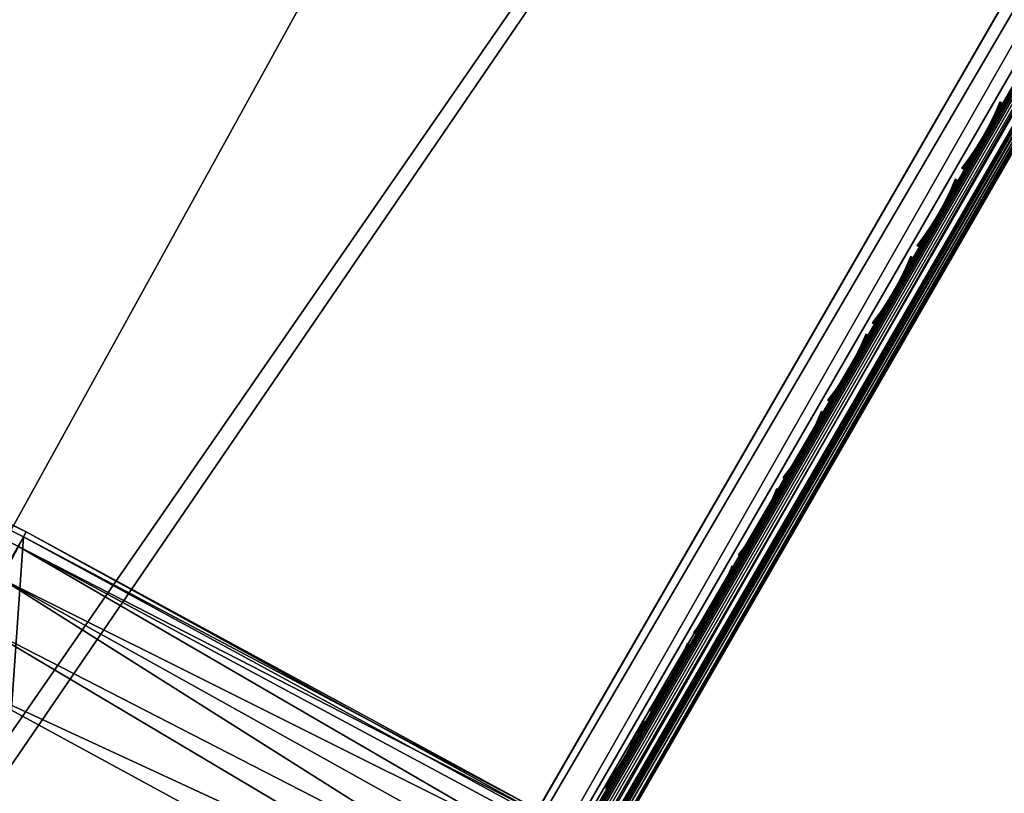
# Model space of a CAD drawing. Header units: inches. Extents: x 0 to 31.9, y -32.8 to 0.
# Tile 234 of 256: x 20.6 to 23.6, y -24.7 to -22.4. Entities that reach past the tile are written whole.
import ezdxf

# ---------------------------------------------------------------- set-up
doc = ezdxf.new("R2010")
doc.units = ezdxf.units.IN
doc.header["$LTSCALE"] = 0.03937
doc.header["$MEASUREMENT"] = 0
for name, color, linetype in [('A-FURN-3-ST', 151, 'Continuous'), ('A-FURN-3-ST-BK', 151, 'Continuous'), ('A-FURN-3-ST-SEAM', 250, 'Continuous'), ('A-FURN-3-STITCH', 15, 'Continuous')]:
    doc.layers.add(name, color=color, linetype=linetype)

msp = doc.modelspace()

# ---------------------------------------------------------------- meshes
at = {"layer": 'A-FURN-3-ST'}
mesh = msp.add_polyface(dxfattribs=at)
corners = [(31.6253, -8.9745, 5.25), (20.2954, -28.5985, 5.25), (31.5963, -8.9577, 5.125), (20.2664, -28.5818, 5.125), (31.5171, -8.912, 5.0335), (20.1871, -28.536, 5.0335), (31.4088, -8.8495, 5), (20.0789, -28.4735, 5), (31.362, -9.284, 17.9071), (31.217, -9.4316, 17.9665), (31.2963, -9.4773, 17.875), (31.3253, -9.4941, 17.75), (31.4052, -9.3314, 17.8091), (31.1088, -9.3691, 18), (20.3832, -27.9463, 18), (20.4915, -28.0088, 17.9665), (20.5707, -28.0545, 17.875), (20.5998, -28.0713, 17.75), (18.558, -27.6503, 5), (29.5031, -7.8023, 5), (17.0035, -26.8926, 5), (27.5626, -6.8213, 5), (15.4181, -26.2018, 5), (25.5894, -5.9075, 5), (13.8048, -25.5792, 5), (23.5861, -5.0621, 5), (21.5548, -4.2861, 5), (12.1664, -25.0258, 5), (19.4981, -3.5803, 5), (10.5059, -24.5427, 5), (17.4183, -2.9456, 5), (8.8263, -24.1308, 5), (15.318, -2.3829, 5), (20.1704, -28.815, 5.5002), (31.7503, -8.758, 16.9), (20.1747, -28.8074, 16.9007), (31.7503, -8.758, 5.5), (13.6372, -26.0409, 16.9008), (13.6503, -26.0056, 17.1854), (12.0303, -25.4585, 17.1854), (17.141, -26.599, 17.9626), (15.6511, -25.6394, 18), (15.5426, -25.9024, 17.9626), (14.013, -25.0071, 18), (13.9159, -25.2746, 17.9626), (13.8255, -25.5239, 17.8528), (15.4415, -26.1476, 17.8528), (13.7477, -25.738, 17.6781), (15.3545, -26.3581, 17.6781), (13.688, -25.9023, 17.4505), (15.2877, -26.5197, 17.4505), (12.3494, -24.4452, 18), (12.264, -24.7166, 17.9626), (12.1844, -24.9696, 17.8528), (12.1159, -25.1868, 17.6781), (13.6342, -26.0492, 5.5004), (12.0189, -25.4944, 16.9008), (15.3452, -26.3788, 5.0381), (13.7395, -25.7591, 5.0381), (12.0277, -25.4666, 5.3089), (13.6473, -26.0135, 5.3089), (15.2834, -26.5288, 5.1466), (13.6842, -25.9117, 5.1466), (18.8391, -27.1103, 18), (17.2608, -26.3409, 18), (29.2214, -8.3321, 18), (27.2995, -7.3605, 18), (25.3454, -6.4556, 18), (23.3613, -5.6184, 18), (21.3496, -4.8499, 18), (19.3127, -4.1509, 18), (10.6634, -23.9547, 18), (17.253, -3.5224, 18), (8.958, -23.5365, 18), (15.1728, -2.965, 18)]
mesh.append_faces([[corners[k] for k in face] for face in [(0, 1, 2), (2, 1, 3), (2, 3, 4), (4, 3, 5), (4, 5, 6), (6, 5, 7), (8, 9, 10), (11, 12, 10), (13, 14, 9), (9, 14, 15), (9, 15, 10), (10, 15, 16), (10, 16, 11), (11, 16, 17), (7, 18, 6), (6, 18, 19), (19, 18, 20), (19, 20, 21), (21, 20, 22), (21, 22, 23), (23, 22, 24), (23, 24, 25), (25, 24, 26), (26, 24, 27), (26, 27, 28), (28, 27, 29), (28, 29, 30), (30, 31, 32), (0, 33, 1), (34, 35, 36), (36, 35, 33), (36, 33, 0), (34, 11, 17), (34, 17, 35), (37, 38, 39), (40, 41, 42), (41, 43, 42), (42, 43, 44), (42, 44, 45, 46), (46, 45, 47, 48), (48, 47, 49, 50), (43, 51, 44), (44, 52, 53, 45), (45, 53, 54, 47), (55, 37, 56), (22, 57, 24), (24, 57, 58), (24, 58, 27), (55, 59, 60), (57, 61, 62, 58), (14, 13, 63), (63, 13, 64), (64, 13, 65), (64, 65, 66), (64, 66, 41), (41, 66, 67), (41, 67, 43), (43, 67, 68), (43, 68, 51), (51, 68, 69), (51, 69, 70), (51, 70, 71), (71, 70, 72), (73, 72, 74)]])
at = {"layer": 'A-FURN-3-ST-BK'}
mesh = msp.add_polyface(dxfattribs=at)
corners = [(22.1547, -25.2314, 18.0844), (22.0611, -25.2902, 18.0335), (22.0568, -25.1573, 18.0192), (21.9528, -25.2277, 18), (22.0098, -25.1285, 18.0133), (22.1102, -25.0644, 18.0578), (22.0637, -25.0345, 18.0524), (22.1576, -24.9817, 18.1199), (22.1117, -24.9507, 18.1153), (22.1968, -24.9134, 18.2022), (22.1513, -24.8817, 18.1986), (22.242, -25.0797, 18.1714), (22.2008, -25.1512, 18.1177), (22.1921, -24.8105, 18.6366), (22.2013, -24.7945, 18.5229), (20.6405, -23.9663, 18.6366), (20.648, -23.9512, 18.4537), (19.0568, -23.1839, 18.6366), (19.0638, -23.1685, 18.4537), (17.4435, -22.4645, 18.6366), (17.4499, -22.4489, 18.4537), (17.2556, -22.9073, 18), (17.326, -22.741, 18.0337), (18.8514, -23.6188, 18), (18.9284, -23.4555, 18.0337), (20.418, -24.3927, 18), (20.5013, -24.2325, 18.0337), (20.5735, -24.094, 18.1304), (20.6247, -23.9958, 18.277), (22.1803, -24.8311, 18.2979), (22.1973, -24.8014, 18.408), (18.995, -23.3142, 18.1304), (17.3869, -22.5971, 18.1304), (19.0422, -23.214, 18.277), (17.4302, -22.4952, 18.277), (15.6511, -25.6394, 18), (18.8166, -27.1508, 31.5464), (17.2403, -26.3824, 31.5464)]
mesh.append_faces([[corners[k] for k in face] for face in [(0, 1, 2), (2, 1, 3), (2, 3, 4), (2, 4, 5), (5, 4, 6), (5, 6, 7), (7, 6, 8), (7, 8, 9), (9, 8, 10), (7, 11, 12, 5), (5, 12, 0, 2), (13, 14, 15), (15, 14, 16), (15, 16, 17), (17, 16, 18), (17, 18, 19), (19, 18, 20), (21, 22, 23), (23, 22, 24), (23, 24, 25), (25, 24, 26), (25, 26, 4), (4, 26, 6), (6, 26, 27), (6, 27, 8), (8, 27, 10), (10, 27, 28), (10, 28, 29), (29, 28, 30), (30, 28, 16), (30, 16, 14), (4, 3, 25), (27, 26, 24, 31), (31, 24, 22, 32), (18, 16, 28, 33), (33, 28, 27, 31), (33, 31, 32, 34), (18, 33, 34, 20), (25, 35, 23), (36, 15, 17), (37, 17, 19)]])
mesh = msp.add_polyface(dxfattribs=at)
corners = [(20.2757, -28.1319, 17.9789), (20.3832, -27.9463, 18), (20.323, -28.1605, 17.9849), (20.2191, -28.34, 17.9219), (20.1724, -28.3104, 17.9163), (20.4219, -28.2327, 18.0506), (20.3118, -28.4231, 17.9837), (20.3476, -28.116, 31.8466), (20.4517, -28.076, 31.5374), (20.3588, -27.9857, 31.5464), (20.3023, -28.0837, 31.8491), (20.2677, -28.2546, 32.1263), (20.2222, -28.2227, 32.1297), (20.1664, -28.4304, 32.3766), (20.346, -28.3635, 32.0886), (20.4233, -28.2296, 31.8182), (18.8391, -27.1103, 18), (21.9528, -25.2277, 18), (17.2608, -26.3409, 18), (20.418, -24.3927, 18), (18.708, -27.3628, 17.9626), (18.33, -28.0854, 16.9008), (16.8116, -27.3035, 17.1854), (18.3483, -28.0525, 17.1854), (19.874, -28.8255, 17.3215), (18.3996, -27.9552, 17.4505), (19.925, -28.7375, 17.5116), (18.4805, -27.8002, 17.6781), (19.9935, -28.6191, 17.6781), (20.0771, -28.4749, 17.8148), (18.5857, -27.5982, 17.8528), (17.1407, -26.5989, 17.9626), (17.0288, -26.8393, 17.8528), (18.3259, -28.0934, 5.2498), (16.795, -27.3374, 16.9008), (18.3106, -28.1232, 5.1249), (16.7912, -27.3455, 5.2498), (16.9962, -26.9043, 32.4776), (18.5498, -27.6615, 32.4776), (18.6646, -27.4409, 32.2047), (17.1013, -26.6789, 32.2047), (18.7546, -27.2687, 31.8907), (17.1836, -26.503, 31.8907), (17.2403, -26.3824, 31.5464), (18.8166, -27.1508, 31.5464), (18.4141, -27.9229, 32.7002), (20.0001, -28.6081, 32.5957), (20.1206, -28.399, 32.3807), (20.6405, -23.9663, 18.6366), (19.0568, -23.1839, 18.6366)]
mesh.append_faces([[corners[k] for k in face] for face in [(0, 1, 2), (3, 4, 2), (2, 4, 0), (3, 2, 5, 6), (7, 8, 9), (7, 9, 10), (7, 10, 11), (11, 10, 12), (11, 12, 13), (11, 14, 15, 7), (1, 16, 17), (17, 16, 18), (17, 18, 19), (1, 0, 16), (16, 0, 20), (16, 20, 18), (21, 22, 23), (24, 23, 25), (26, 25, 27), (28, 27, 29), (29, 27, 30), (29, 30, 4), (4, 30, 20), (4, 20, 0), (31, 20, 30, 32), (21, 33, 34), (33, 35, 36), (37, 38, 39, 40), (40, 39, 41, 42), (43, 41, 44), (44, 41, 10), (44, 10, 9), (45, 46, 38), (46, 47, 38), (38, 47, 39), (47, 12, 39), (39, 12, 41), (12, 10, 41), (9, 48, 44), (44, 49, 43)]])
mesh = msp.add_polyface(dxfattribs=at)
corners = [(20.323, -28.1605, 17.9849), (20.3832, -27.9463, 18), (20.4915, -28.0088, 18.0335), (20.4219, -28.2327, 18.0506), (20.5707, -28.0545, 18.125), (20.4414, -28.2508, 18.0805), (20.4651, -28.2802, 18.1486), (20.4681, -28.2993, 18.2241), (20.5998, -28.0713, 18.25), (21.9528, -25.2277, 18), (22.0611, -25.2902, 18.0335), (22.1403, -25.336, 18.125), (22.1693, -25.3527, 18.25), (22.1736, -25.2504, 18.114), (22.1962, -25.2818, 18.1817), (22.225, -25.2562, 18.2762), (22.1547, -25.2314, 18.0844), (22.1921, -24.8105, 18.6366), (20.3588, -27.9857, 31.5464), (21.3207, -26.4308, 25.0899), (20.4517, -28.076, 31.5374), (21.3944, -26.5475, 25.0716), (20.4874, -28.1983, 31.5124), (21.4023, -26.5861, 25.0633), (21.3995, -26.6618, 25.0443), (22.3207, -25.0231, 18.6026), (22.2896, -25.1445, 18.5683), (20.4563, -28.3197, 31.4781), (22.285, -24.9008, 18.6276), (20.432, -28.2665, 31.8053), (20.4312, -28.3388, 31.7757), (20.4233, -28.2296, 31.8182), (20.3476, -28.116, 31.8466), (20.6405, -23.9663, 18.6366)]
mesh.append_faces([[corners[k] for k in face] for face in [(0, 1, 2), (0, 2, 3), (3, 2, 4), (3, 4, 5), (5, 4, 6), (7, 6, 8), (8, 6, 4), (1, 9, 2), (2, 9, 10), (2, 10, 4), (4, 10, 11), (4, 11, 8), (8, 11, 12), (13, 14, 11), (11, 14, 12), (12, 14, 15), (13, 11, 16), (16, 11, 10), (17, 18, 19), (19, 18, 20), (19, 20, 21), (21, 20, 22), (21, 22, 23), (23, 22, 24), (23, 24, 25), (25, 24, 26), (26, 24, 27), (27, 24, 22), (23, 25, 21), (21, 25, 28), (21, 28, 19), (19, 28, 17), (29, 30, 22), (22, 30, 27), (29, 22, 31), (31, 22, 20), (31, 20, 32), (27, 7, 8), (8, 12, 27), (27, 12, 26), (17, 33, 18)]])
at = {"layer": 'A-FURN-3-ST-SEAM'}
mesh = msp.add_polyface(dxfattribs=at)
corners = [(27.7013, -15.6576, 17.8505), (27.7166, -15.6665, 17.8515), (24.1415, -21.8588, 17.8515), (24.1262, -21.85, 17.8505), (20.5664, -28.0511, 17.8515), (20.551, -28.0423, 17.8505), (20.4797, -28.2013, 17.8354), (20.4644, -28.1923, 17.8344), (20.5084, -28.229, 17.8875), (20.5086, -28.2254, 17.8701), (20.5985, -28.0697, 17.8868), (20.5999, -28.0705, 17.9045), (24.1737, -21.8774, 17.8868), (24.175, -21.8782, 17.9045), (27.7488, -15.6851, 17.8868), (27.7502, -15.6859, 17.9045), (27.7306, -15.6746, 17.8588), (24.1555, -21.8669, 17.8588), (20.5804, -28.0592, 17.8588), (20.493, -28.2105, 17.8426), (27.6699, -15.6395, 17.9255), (27.6638, -15.636, 17.9), (24.0948, -21.8318, 17.9255), (24.0887, -21.8283, 17.9), (20.5196, -28.0242, 17.9255), (20.5135, -28.0206, 17.9), (20.4262, -28.186, 17.9082), (20.4225, -28.1783, 17.8831), (20.4351, -28.194, 17.9214), (20.5298, -28.03, 17.939), (24.1049, -21.8377, 17.939), (27.6801, -15.6454, 17.939), (20.448, -28.2031, 17.9294), (20.5434, -28.0379, 17.9472), (24.1185, -21.8456, 17.9472), (27.6937, -15.6532, 17.9472), (20.5026, -28.2293, 17.9044), (20.5957, -28.0681, 17.9217), (24.1708, -21.8757, 17.9217), (27.746, -15.6834, 17.9217), (20.4365, -28.1797, 17.8512), (20.427, -28.1774, 17.866), (20.5165, -28.0224, 17.8826), (20.5246, -28.027, 17.8675), (24.0917, -21.83, 17.8826), (24.0998, -21.8347, 17.8675), (27.6668, -15.6377, 17.8826), (27.6749, -15.6424, 17.8675), (27.7241, -15.6708, 17.9459), (24.1489, -21.8631, 17.9459), (20.5738, -28.0554, 17.9459), (20.4785, -28.2205, 17.9282), (27.737, -15.6782, 17.9362), (24.1618, -21.8705, 17.9362), (20.5867, -28.0629, 17.9362), (20.4923, -28.2264, 17.9187), (27.6868, -15.6493, 17.8563), (24.1117, -21.8416, 17.8563), (20.5366, -28.0339, 17.8563), (20.4494, -28.1849, 17.8401)]
mesh.append_faces([[corners[k] for k in face] for face in [(0, 1, 2, 3), (3, 2, 4, 5), (5, 4, 6, 7), (8, 9, 10, 11), (11, 10, 12, 13), (13, 12, 14, 15), (1, 16, 17, 2), (2, 17, 18, 4), (4, 18, 19, 6), (20, 21, 22), (22, 21, 23), (22, 23, 24), (24, 23, 25), (24, 25, 26), (26, 25, 27), (26, 28, 29, 24), (24, 29, 30, 22), (22, 30, 31, 20), (28, 32, 33, 29), (29, 33, 34, 30), (30, 34, 35, 31), (36, 8, 11, 37), (37, 11, 13, 38), (38, 13, 15, 39), (40, 41, 42, 43), (43, 42, 44, 45), (45, 44, 46, 47), (41, 27, 42), (42, 27, 25), (42, 25, 44), (44, 25, 23), (44, 23, 46), (46, 23, 21), (48, 35, 34, 49), (49, 34, 33, 50), (50, 33, 32, 51), (52, 48, 49, 53), (53, 49, 50, 54), (54, 50, 51, 55), (39, 52, 53, 38), (38, 53, 54, 37), (37, 54, 55, 36), (16, 14, 12, 17), (17, 12, 10, 18), (18, 10, 9, 19), (56, 0, 3, 57), (57, 3, 5, 58), (58, 5, 7, 59), (47, 56, 57, 45), (45, 57, 58, 43), (43, 58, 59, 40)]])
at = {"layer": 'A-FURN-3-STITCH'}
mesh = msp.add_polymesh((7, 4), dxfattribs=at)
for k, corner in enumerate([(23.6145, -22.6483, 17.9499), (23.6126, -22.6472, 17.9514), (23.6089, -22.6451, 17.9543), (23.607, -22.644, 17.9558), (23.599, -22.6837, 17.9556), (23.5993, -22.684, 17.9608), (23.5955, -22.6818, 17.9637), (23.5915, -22.6795, 17.9615), (23.5818, -22.7187, 17.9588), (23.5821, -22.7189, 17.964), (23.5783, -22.7168, 17.9669), (23.5743, -22.7144, 17.9646), (23.563, -22.7529, 17.9594), (23.5633, -22.7532, 17.9646), (23.5595, -22.7511, 17.9675), (23.5555, -22.7487, 17.9652), (23.5427, -22.7863, 17.9575), (23.543, -22.7866, 17.9627), (23.5392, -22.7845, 17.9656), (23.5352, -22.7821, 17.9633), (23.5211, -22.8186, 17.953), (23.5214, -22.8189, 17.9582), (23.5176, -22.8168, 17.9611), (23.5136, -22.8144, 17.9589), (23.4983, -22.8496, 17.9461), (23.4964, -22.8485, 17.9476), (23.4927, -22.8464, 17.9505), (23.4908, -22.8454, 17.9519)]):
    mesh.set_mesh_vertex(divmod(k, 4), corner)
mesh = msp.add_polymesh((7, 4), dxfattribs=at)
for k, corner in enumerate([(23.4787, -22.8834, 17.9499), (23.4768, -22.8823, 17.9514), (23.4731, -22.8802, 17.9543), (23.4712, -22.8792, 17.9558), (23.4632, -22.9188, 17.9556), (23.4635, -22.9191, 17.9608), (23.4597, -22.917, 17.9637), (23.4557, -22.9146, 17.9615), (23.446, -22.9538, 17.9588), (23.4463, -22.9541, 17.964), (23.4425, -22.952, 17.9669), (23.4385, -22.9496, 17.9646), (23.4272, -22.9881, 17.9594), (23.4275, -22.9884, 17.9646), (23.4237, -22.9862, 17.9675), (23.4197, -22.9839, 17.9652), (23.4069, -23.0215, 17.9575), (23.4072, -23.0217, 17.9627), (23.4035, -23.0196, 17.9656), (23.3994, -23.0173, 17.9633), (23.3853, -23.0538, 17.953), (23.3856, -23.054, 17.9582), (23.3819, -23.0519, 17.9611), (23.3778, -23.0495, 17.9589), (23.3625, -23.0847, 17.9461), (23.3607, -23.0837, 17.9476), (23.3569, -23.0816, 17.9505), (23.355, -23.0805, 17.9519)]):
    mesh.set_mesh_vertex(divmod(k, 4), corner)
mesh = msp.add_polymesh((7, 4), dxfattribs=at)
for k, corner in enumerate([(23.343, -23.1186, 17.9499), (23.3411, -23.1175, 17.9514), (23.3373, -23.1154, 17.9543), (23.3355, -23.1143, 17.9558), (23.3275, -23.154, 17.9556), (23.3277, -23.1543, 17.9608), (23.324, -23.1521, 17.9637), (23.3199, -23.1498, 17.9615), (23.3102, -23.189, 17.9588), (23.3105, -23.1892, 17.964), (23.3068, -23.1871, 17.9669), (23.3027, -23.1847, 17.9646), (23.2914, -23.2232, 17.9594), (23.2917, -23.2235, 17.9646), (23.288, -23.2214, 17.9675), (23.2839, -23.219, 17.9652), (23.2712, -23.2566, 17.9575), (23.2715, -23.2569, 17.9627), (23.2677, -23.2548, 17.9656), (23.2637, -23.2524, 17.9633), (23.2496, -23.2889, 17.953), (23.2498, -23.2892, 17.9582), (23.2461, -23.2871, 17.9611), (23.242, -23.2847, 17.9589), (23.2267, -23.3199, 17.9461), (23.2249, -23.3189, 17.9476), (23.2211, -23.3167, 17.9505), (23.2192, -23.3157, 17.9519)]):
    mesh.set_mesh_vertex(divmod(k, 4), corner)
mesh = msp.add_polymesh((7, 4), dxfattribs=at)
for k, corner in enumerate([(23.2072, -23.3537, 17.9499), (23.2053, -23.3526, 17.9514), (23.2016, -23.3505, 17.9543), (23.1997, -23.3495, 17.9558), (23.1917, -23.3892, 17.9556), (23.192, -23.3894, 17.9608), (23.1882, -23.3873, 17.9637), (23.1842, -23.3849, 17.9615), (23.1745, -23.4241, 17.9588), (23.1748, -23.4244, 17.964), (23.171, -23.4223, 17.9669), (23.167, -23.4199, 17.9646), (23.1557, -23.4584, 17.9594), (23.156, -23.4587, 17.9646), (23.1522, -23.4565, 17.9675), (23.1482, -23.4542, 17.9652), (23.1354, -23.4918, 17.9575), (23.1357, -23.492, 17.9627), (23.1319, -23.4899, 17.9656), (23.1279, -23.4876, 17.9633), (23.1138, -23.5241, 17.953), (23.1141, -23.5243, 17.9582), (23.1103, -23.5222, 17.9611), (23.1063, -23.5198, 17.9589), (23.091, -23.555, 17.9461), (23.0891, -23.554, 17.9476), (23.0854, -23.5519, 17.9505), (23.0835, -23.5508, 17.9519)]):
    mesh.set_mesh_vertex(divmod(k, 4), corner)
mesh = msp.add_polymesh((7, 4), dxfattribs=at)
for k, corner in enumerate([(23.0714, -23.5889, 17.9499), (23.0696, -23.5878, 17.9514), (23.0658, -23.5857, 17.9543), (23.0639, -23.5846, 17.9558), (23.0559, -23.6243, 17.9556), (23.0562, -23.6246, 17.9608), (23.0524, -23.6225, 17.9637), (23.0484, -23.6201, 17.9615), (23.0387, -23.6593, 17.9588), (23.039, -23.6595, 17.964), (23.0352, -23.6574, 17.9669), (23.0312, -23.655, 17.9646), (23.0199, -23.6936, 17.9594), (23.0202, -23.6938, 17.9646), (23.0164, -23.6917, 17.9675), (23.0124, -23.6893, 17.9652), (22.9996, -23.7269, 17.9575), (22.9999, -23.7272, 17.9627), (22.9962, -23.7251, 17.9656), (22.9921, -23.7227, 17.9633), (22.978, -23.7592, 17.953), (22.9783, -23.7595, 17.9582), (22.9746, -23.7574, 17.9611), (22.9705, -23.755, 17.9589), (22.9552, -23.7902, 17.9461), (22.9534, -23.7892, 17.9476), (22.9496, -23.787, 17.9505), (22.9477, -23.786, 17.9519)]):
    mesh.set_mesh_vertex(divmod(k, 4), corner)
mesh = msp.add_polymesh((7, 4), dxfattribs=at)
for k, corner in enumerate([(22.9357, -23.824, 17.9499), (22.9338, -23.823, 17.9514), (22.93, -23.8208, 17.9543), (22.9282, -23.8198, 17.9558), (22.9202, -23.8595, 17.9556), (22.9204, -23.8597, 17.9608), (22.9167, -23.8576, 17.9637), (22.9126, -23.8552, 17.9615), (22.9029, -23.8944, 17.9588), (22.9032, -23.8947, 17.964), (22.8995, -23.8926, 17.9669), (22.8954, -23.8902, 17.9646), (22.8841, -23.9287, 17.9594), (22.8844, -23.929, 17.9646), (22.8807, -23.9269, 17.9675), (22.8766, -23.9245, 17.9652), (22.8639, -23.9621, 17.9575), (22.8642, -23.9623, 17.9627), (22.8604, -23.9602, 17.9656), (22.8564, -23.9579, 17.9633), (22.8423, -23.9944, 17.953), (22.8426, -23.9946, 17.9582), (22.8388, -23.9925, 17.9611), (22.8348, -23.9901, 17.9589), (22.8194, -24.0253, 17.9461), (22.8176, -24.0243, 17.9476), (22.8138, -24.0222, 17.9505), (22.8119, -24.0211, 17.9519)]):
    mesh.set_mesh_vertex(divmod(k, 4), corner)
mesh = msp.add_polymesh((7, 4), dxfattribs=at)
for k, corner in enumerate([(22.7999, -24.0592, 17.9499), (22.798, -24.0581, 17.9514), (22.7943, -24.056, 17.9543), (22.7924, -24.0549, 17.9558), (22.7844, -24.0946, 17.9556), (22.7847, -24.0949, 17.9608), (22.7809, -24.0928, 17.9637), (22.7769, -24.0904, 17.9615), (22.7672, -24.1296, 17.9588), (22.7675, -24.1298, 17.964), (22.7637, -24.1277, 17.9669), (22.7597, -24.1253, 17.9646), (22.7484, -24.1639, 17.9594), (22.7487, -24.1641, 17.9646), (22.7449, -24.162, 17.9675), (22.7409, -24.1596, 17.9652), (22.7281, -24.1972, 17.9575), (22.7284, -24.1975, 17.9627), (22.7246, -24.1954, 17.9656), (22.7206, -24.193, 17.9633), (22.7065, -24.2295, 17.953), (22.7068, -24.2298, 17.9582), (22.703, -24.2277, 17.9611), (22.699, -24.2253, 17.9589), (22.6837, -24.2605, 17.9461), (22.6818, -24.2595, 17.9476), (22.6781, -24.2573, 17.9505), (22.6762, -24.2563, 17.9519)]):
    mesh.set_mesh_vertex(divmod(k, 4), corner)
mesh = msp.add_polymesh((7, 4), dxfattribs=at)
for k, corner in enumerate([(22.6642, -24.2943, 17.9499), (22.6623, -24.2933, 17.9514), (22.6585, -24.2911, 17.9543), (22.6566, -24.2901, 17.9558), (22.6486, -24.3298, 17.9556), (22.6489, -24.33, 17.9608), (22.6452, -24.3279, 17.9637), (22.6411, -24.3255, 17.9615), (22.6314, -24.3647, 17.9588), (22.6317, -24.365, 17.964), (22.6279, -24.3629, 17.9669), (22.6239, -24.3605, 17.9646), (22.6126, -24.399, 17.9594), (22.6129, -24.3993, 17.9646), (22.6091, -24.3972, 17.9675), (22.6051, -24.3948, 17.9652), (22.5924, -24.4324, 17.9575), (22.5926, -24.4327, 17.9627), (22.5889, -24.4305, 17.9656), (22.5848, -24.4282, 17.9633), (22.5707, -24.4647, 17.953), (22.571, -24.4649, 17.9582), (22.5673, -24.4628, 17.9611), (22.5632, -24.4604, 17.9589), (22.5479, -24.4957, 17.9461), (22.5461, -24.4946, 17.9476), (22.5423, -24.4925, 17.9505), (22.5404, -24.4914, 17.9519)]):
    mesh.set_mesh_vertex(divmod(k, 4), corner)
mesh = msp.add_polymesh((7, 4), dxfattribs=at)
for k, corner in enumerate([(22.5284, -24.5295, 17.9499), (22.5265, -24.5284, 17.9514), (22.5227, -24.5263, 17.9543), (22.5209, -24.5252, 17.9558), (22.5129, -24.5649, 17.9556), (22.5131, -24.5652, 17.9608), (22.5094, -24.5631, 17.9637), (22.5053, -24.5607, 17.9615), (22.4957, -24.5999, 17.9588), (22.4959, -24.6001, 17.964), (22.4922, -24.598, 17.9669), (22.4881, -24.5956, 17.9646), (22.4769, -24.6342, 17.9594), (22.4771, -24.6344, 17.9646), (22.4734, -24.6323, 17.9675), (22.4693, -24.6299, 17.9652), (22.4566, -24.6675, 17.9575), (22.4569, -24.6678, 17.9627), (22.4531, -24.6657, 17.9656), (22.4491, -24.6633, 17.9633), (22.435, -24.6998, 17.953), (22.4353, -24.7001, 17.9582), (22.4315, -24.698, 17.9611), (22.4275, -24.6956, 17.9589), (22.4122, -24.7308, 17.9461), (22.4103, -24.7298, 17.9476), (22.4065, -24.7276, 17.9505), (22.4046, -24.7266, 17.9519)]):
    mesh.set_mesh_vertex(divmod(k, 4), corner)

doc.saveas('drawing.dxf')
